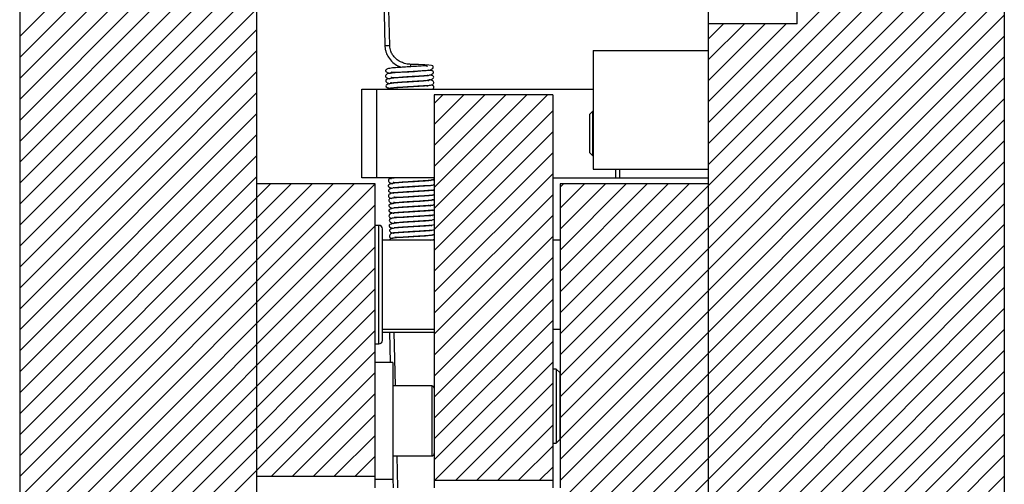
# Model space of a CAD drawing. Header units: inches. Extents: x 1694 to 2505, y -239 to -56.
# Tile 150 of 179: x 1889.32 to 1897.64, y -150.63 to -146.71. Entities that reach past the tile are written whole.
import ezdxf

# ---------------------------------------------------------------- set-up
doc = ezdxf.new("R2010")
doc.units = ezdxf.units.IN
doc.header["$LTSCALE"] = 0.5
doc.header["$MEASUREMENT"] = 0
doc.layers.add('SID-M-F', color=202, linetype='Continuous')
doc.layers.add('SID-M-S', color=105, linetype='Continuous')

msp = doc.modelspace()

# ---------------------------------------------------------------- hatches: boundary and pattern name
at = {"layer": 'SID-M-F'}
h = msp.add_hatch(dxfattribs=at)
h.set_pattern_fill('AR-PARQ1', color=256, style=0)
h.set_pattern_definition([(90, (1832.2, -196.733), (-12, 12), [12, -12]), (90, (1834.2, -196.733), (-12, 12), [12, -12]), (90, (1836.2, -196.733), (-12, 12), [12, -12]), (90, (1838.2, -196.733), (-12, 12), [12, -12]), (90, (1840.2, -196.733), (-12, 12), [12, -12]), (90, (1842.2, -196.733), (-12, 12), [12, -12]), (90, (1844.2, -196.733), (-12, 12), [12, -12]), (0, (1832.2, -184.733), (12, -12), [12, -12]), (0, (1832.2, -182.733), (12, -12), [12, -12]), (0, (1832.2, -180.733), (12, -12), [12, -12]), (0, (1832.2, -178.733), (12, -12), [12, -12]), (0, (1832.2, -176.733), (12, -12), [12, -12]), (0, (1832.2, -174.733), (12, -12), [12, -12]), (0, (1832.2, -172.733), (12, -12), [12, -12])])
h.paths.add_polyline_path([(1894.1664, -146.9741), (1894.1664, -147.9741), (1895.1364, -147.9741), (1895.1364, -146.9741)], flags=0)

# ---------------------------------------------------------------- linework, layer by layer
at = {"layer": 'SID-M-F', "linetype": 'Continuous'}
for p, q in [((1889.32341, -146.85676), (1891.32341, -144.85676)), ((1889.32341, -147.03354), (1891.32341, -145.03354)), ((1895.1364, -147.58451), (1897.6364, -145.08451)), ((1889.32341, -147.21032), (1891.32341, -145.21032)), ((1895.1364, -147.76129), (1897.6364, -145.26129)), ((1889.32341, -147.38709), (1891.32341, -145.38709)), ((1895.1364, -147.93806), (1897.6364, -145.43806)), ((1889.32341, -147.56387), (1891.32341, -145.56387)), ((1893.8864, -149.36484), (1897.6364, -145.61484)), ((1889.32341, -147.74065), (1891.32341, -145.74065)), ((1893.8864, -149.54162), (1897.6364, -145.79162)), ((1889.32341, -147.91742), (1891.32341, -145.91742)), ((1893.8864, -149.71839), (1897.6364, -145.96839)), ((1889.32341, -148.0942), (1891.32341, -146.0942)), ((1893.8864, -149.89517), (1897.6364, -146.14517)), ((1889.32341, -148.27098), (1891.32341, -146.27098)), ((1893.8864, -150.07195), (1897.6364, -146.32195)), ((1889.32341, -148.44775), (1891.32341, -146.44775)), ((1893.8864, -150.24872), (1897.6364, -146.49872)), ((1889.32341, -148.62453), (1891.32341, -146.62453)), ((1893.8864, -150.4255), (1897.6364, -146.6755)), ((1889.32341, -148.80131), (1891.32341, -146.80131)), ((1895.1364, -146.8774), (1895.2647, -146.7491)), ((1895.1364, -147.05418), (1895.44148, -146.7491)), ((1895.1364, -147.23095), (1895.61826, -146.7491)), ((1895.1364, -147.40773), (1895.79503, -146.7491)), ((1893.8864, -150.60228), (1897.6364, -146.85228)), ((1889.32341, -148.97808), (1891.32341, -146.97808)), ((1893.0009, -151.66455), (1897.6364, -147.02905)), ((1889.32341, -149.15486), (1891.32341, -147.15486)), ((1893.17768, -151.66455), (1897.6364, -147.20583)), ((1889.32341, -149.33164), (1891.32341, -147.33164)), ((1892.82341, -147.42263), (1892.89694, -147.3491)), ((1892.82341, -147.5994), (1893.07371, -147.3491)), ((1892.82341, -147.77618), (1893.25049, -147.3491)), ((1892.82341, -147.95296), (1893.42727, -147.3491)), ((1892.82341, -148.12973), (1893.60404, -147.3491)), ((1892.82341, -148.30651), (1893.78082, -147.3491)), ((1893.35445, -151.66455), (1897.6364, -147.38261)), ((1889.32341, -149.50841), (1891.32341, -147.50841)), ((1892.82341, -148.48329), (1893.82341, -147.48329)), ((1893.53123, -151.66455), (1897.6364, -147.55938)), ((1889.32341, -149.68519), (1891.32341, -147.68519)), ((1892.82341, -148.66006), (1893.82341, -147.66006)), ((1893.70801, -151.66455), (1897.6364, -147.73616)), ((1889.32341, -149.86197), (1891.32341, -147.86197)), ((1892.82341, -148.83684), (1893.82341, -147.83684)), ((1893.88478, -151.66455), (1897.6364, -147.91294)), ((1889.32341, -150.03874), (1891.32341, -148.03874)), ((1892.82341, -149.01362), (1893.82341, -148.01362)), ((1889.32341, -150.21552), (1891.43983, -148.0991)), ((1889.32341, -150.3923), (1891.61661, -148.0991)), ((1889.32341, -150.56907), (1891.79338, -148.0991)), ((1889.32341, -150.74585), (1891.97016, -148.0991)), ((1889.32341, -150.92263), (1892.14694, -148.0991)), ((1889.32341, -151.0994), (1892.32341, -148.0994)), ((1893.8864, -151.83971), (1897.6364, -148.08971)), ((1893.8864, -148.1274), (1893.9147, -148.0991)), ((1893.8864, -148.30418), (1894.09148, -148.0991)), ((1893.8864, -148.48095), (1894.26826, -148.0991)), ((1893.8864, -148.65773), (1894.44503, -148.0991)), ((1893.8864, -148.83451), (1894.62181, -148.0991)), ((1893.8864, -149.01129), (1894.79859, -148.0991)), ((1893.8864, -149.18806), (1894.97536, -148.0991)), ((1892.82341, -149.19039), (1893.82341, -148.19039)), ((1889.32341, -151.27618), (1892.32341, -148.27618)), ((1895.1364, -150.76649), (1897.6364, -148.26649)), ((1892.82341, -149.36717), (1893.82341, -148.36717)), ((1889.32341, -151.45296), (1892.32341, -148.45296)), ((1893.8864, -152.19327), (1897.6364, -148.44327)), ((1892.82341, -149.54395), (1893.82341, -148.54395)), ((1889.32341, -151.62973), (1892.32341, -148.62973)), ((1895.1364, -151.12004), (1897.6364, -148.62004)), ((1892.82341, -149.72072), (1893.82341, -148.72072)), ((1893.8864, -152.54682), (1897.6364, -148.79682)), ((1889.32341, -151.80651), (1892.32341, -148.80651)), ((1892.82341, -149.8975), (1893.82341, -148.8975)), ((1889.32341, -151.98329), (1892.32341, -148.98329)), ((1893.8864, -152.7236), (1897.6364, -148.9736)), ((1892.82341, -150.07428), (1893.82341, -149.07428)), ((1889.32341, -152.16006), (1892.32341, -149.16006)), ((1895.1364, -151.65037), (1897.6364, -149.15037)), ((1892.82341, -150.25105), (1893.82341, -149.25105)), ((1889.32341, -152.33684), (1892.32341, -149.33684)), ((1893.8864, -153.07715), (1897.6364, -149.32715)), ((1892.82341, -150.42783), (1893.82341, -149.42783)), ((1889.32341, -152.51362), (1892.32341, -149.51362)), ((1893.8864, -153.25393), (1897.6364, -149.50393)), ((1892.82892, -150.5991), (1893.82341, -149.60461)), ((1891.44925, -150.56455), (1892.32341, -149.69039)), ((1893.8864, -153.4307), (1897.6364, -149.6807)), ((1893.00569, -150.5991), (1893.82341, -149.78138)), ((1891.62603, -150.56455), (1892.32341, -149.86717)), ((1893.8864, -153.60748), (1897.6364, -149.85748)), ((1893.18247, -150.5991), (1893.82341, -149.95816)), ((1891.8028, -150.56455), (1892.32341, -150.04395)), ((1893.8864, -153.78426), (1897.6364, -150.03426)), ((1893.35925, -150.5991), (1893.82341, -150.13494)), ((1893.8864, -153.96103), (1897.6364, -150.21103)), ((1891.97958, -150.56455), (1892.32341, -150.22072)), ((1893.53603, -150.5991), (1893.82341, -150.31171)), ((1892.15636, -150.56455), (1892.32341, -150.3975)), ((1893.8864, -154.13781), (1897.6364, -150.38781)), ((1893.7128, -150.5991), (1893.82341, -150.48849)), ((1893.8864, -154.31459), (1897.6364, -150.56459))]:
    msp.add_line(p, q, dxfattribs=at)
at = {"layer": 'SID-M-S'}
for p, q in [((1889.32341, -142.5991), (1889.32341, -166.5991)), ((1891.32341, -142.5991), (1891.32341, -166.5991)), ((1895.1364, -142.5991), (1895.1364, -154.60119)), ((1897.6364, -142.5991), (1897.6364, -166.5991)), ((1892.37788, -145.7241), (1892.40692, -146.9343)), ((1892.44791, -146.93331), (1892.42226, -145.86472)), ((1895.8864, -146.7491), (1895.8864, -146.4491)), ((1895.8864, -146.7491), (1895.1364, -146.7491)), ((1894.1664, -146.9741), (1895.1364, -146.9741)), ((1894.1664, -146.9741), (1894.1664, -147.9741)), ((1892.62528, -147.09137), (1892.62526, -147.09137)), ((1892.62543, -147.09158), (1892.62528, -147.09137)), ((1892.69146, -147.09275), (1892.62543, -147.09158)), ((1892.74307, -147.0944), (1892.69146, -147.09275)), ((1892.77878, -147.09677), (1892.74307, -147.0944)), ((1892.75282, -147.14377), (1892.78692, -147.13968)), ((1892.80033, -147.09992), (1892.77878, -147.09677)), ((1892.78692, -147.13968), (1892.81048, -147.12732)), ((1892.81099, -147.10376), (1892.80033, -147.09992)), ((1892.81048, -147.12732), (1892.8152, -147.11756)), ((1892.81513, -147.10929), (1892.81099, -147.10376)), ((1892.8152, -147.11756), (1892.81513, -147.10929)), ((1892.45698, -147.15498), (1892.4631, -147.15754)), ((1892.4631, -147.15754), (1892.4956, -147.1582)), ((1892.4956, -147.1582), (1892.53627, -147.15705)), ((1892.53627, -147.15705), (1892.57401, -147.15505)), ((1892.57401, -147.15505), (1892.61013, -147.15284)), ((1892.61013, -147.15284), (1892.6554, -147.1501)), ((1892.6554, -147.1501), (1892.70634, -147.1469)), ((1892.70634, -147.1469), (1892.75282, -147.14377)), ((1892.2114, -148.0491), (1892.2114, -147.2991)), ((1892.2114, -147.2991), (1894.1664, -147.2991)), ((1892.3364, -147.2991), (1892.3364, -148.0491)), ((1893.82341, -147.3491), (1892.82341, -147.3491)), ((1892.82341, -147.3491), (1892.82341, -150.66455)), ((1893.82341, -147.3491), (1893.82341, -150.66455)), ((1894.1614, -147.4866), (1894.1364, -147.5116)), ((1894.1364, -147.8366), (1894.1364, -147.5116)), ((1894.1664, -147.4866), (1894.1614, -147.4866)), ((1894.1614, -147.8616), (1894.1614, -147.4866)), ((1894.1364, -147.8366), (1894.1614, -147.8616)), ((1894.1614, -147.8616), (1894.1664, -147.8616)), ((1892.82341, -148.0491), (1892.2114, -148.0491)), ((1893.82341, -148.0491), (1895.1364, -148.0491)), ((1894.1664, -147.9741), (1895.1364, -147.9741)), ((1894.3564, -148.0491), (1894.3564, -147.9741)), ((1894.3864, -147.9741), (1894.3864, -148.0491)), ((1892.32341, -148.0991), (1891.32341, -148.0991)), ((1892.32341, -150.66455), (1892.32341, -148.0991)), ((1892.82341, -148.07019), (1892.79783, -148.06597)), ((1893.8864, -148.0991), (1893.8864, -150.66455)), ((1895.1364, -148.0991), (1893.8864, -148.0991)), ((1892.82341, -148.15681), (1892.79979, -148.15209)), ((1892.82341, -148.27699), (1892.81824, -148.27627)), ((1892.35591, -148.4491), (1892.32341, -148.4491)), ((1892.35591, -149.4491), (1892.35591, -148.4491)), ((1892.82341, -148.44439), (1892.81879, -148.44401)), ((1892.38591, -149.4191), (1892.38591, -148.4791)), ((1892.82341, -148.49176), (1892.81053, -148.48996)), ((1892.82341, -148.5741), (1892.38591, -148.5741)), ((1893.8864, -148.5741), (1893.82341, -148.5741)), ((1892.38591, -149.3241), (1892.82341, -149.3241)), ((1892.38591, -149.3491), (1892.82341, -149.3491)), ((1892.44441, -149.3491), (1892.4506, -149.60697)), ((1892.49633, -149.80382), (1892.48542, -149.3491)), ((1893.82341, -149.3241), (1893.8864, -149.3241)), ((1892.32341, -149.4491), (1892.35591, -149.4491)), ((1892.47419, -149.60697), (1892.32341, -149.60697)), ((1892.47419, -149.60697), (1892.47419, -150.59122)), ((1893.85341, -149.6616), (1893.82341, -149.6616)), ((1893.88341, -149.6916), (1893.85341, -149.6616)), ((1893.85341, -149.6616), (1893.85341, -150.2866)), ((1893.88341, -149.6916), (1893.88341, -150.2566)), ((1892.80372, -149.80382), (1892.47419, -149.80382)), ((1892.80372, -149.80382), (1892.80372, -150.39437)), ((1893.82341, -150.2866), (1893.85341, -150.2866)), ((1893.85341, -150.2866), (1893.88341, -150.2566)), ((1892.47419, -150.39437), (1892.80372, -150.39437)), ((1892.51699, -150.66455), (1892.51051, -150.39437)), ((1891.32341, -150.56455), (1892.32341, -150.56455)), ((1892.32341, -150.59122), (1892.47419, -150.59122)), ((1892.47419, -150.59014), (1892.47598, -150.66455)), ((1892.82341, -150.5991), (1893.82341, -150.5991))]:
    msp.add_line(p, q, dxfattribs=at)
for centre, radius, start, end in [((1892.5443, -151.80231), 4.86995, 91.134143, 91.616499), ((1892.70524, -147.10742), 0.08158, 168.654181, 182.731434), ((1892.35591, -148.4791), 0.03, 0, 90), ((1892.35591, -149.4191), 0.03, 270, 0), ((1892.80372, -149.82351), 0.01969, 0, 90), ((1892.80372, -150.37469), 0.01969, 270, 0)]:
    msp.add_arc(centre, radius, start, end, dxfattribs=at)
for points, knots in [([(1892.40692, -146.9343), (1892.40769, -146.94477), (1892.40915, -146.96491), (1892.41882, -146.99833), (1892.43809, -147.03722), (1892.47144, -147.07453), (1892.50801, -147.10185), (1892.53561, -147.11252), (1892.54522, -147.11623)], [0, 0, 0, 0, 0.10870913, 0.20893511, 0.38536736, 0.64170984, 0.87527647, 1, 1, 1, 1]), ([(1892.62525, -147.09137), (1892.61533, -147.09077), (1892.59635, -147.08964), (1892.5664, -147.08211), (1892.53373, -147.06839), (1892.50048, -147.04533), (1892.47406, -147.01616), (1892.45789, -146.98521), (1892.44982, -146.95828), (1892.44856, -146.94178), (1892.44791, -146.93331)], [0, 0, 0, 0, 0.0927452, 0.177335, 0.3191348, 0.5056934, 0.7070996, 0.8447001, 0.9202791, 1, 1, 1, 1]), ([(1892.76563, -147.11), (1892.76366, -147.1083), (1892.75961, -147.1048), (1892.74551, -147.10411), (1892.72636, -147.10465), (1892.70157, -147.1063), (1892.66295, -147.10896), (1892.61048, -147.11217), (1892.55445, -147.11558), (1892.51214, -147.1184), (1892.47364, -147.12109), (1892.44264, -147.12475), (1892.42079, -147.13248), (1892.41039, -147.14094), (1892.41364, -147.15233), (1892.42948, -147.16261), (1892.44916, -147.16534), (1892.45374, -147.16597)], [0, 0, 0, 0, 0.0446009, 0.0917395, 0.1403721, 0.1904004, 0.2416313, 0.3449232, 0.4353483, 0.5088378, 0.5662511, 0.6731267, 0.7273619, 0.7921721, 0.8738551, 0.9706616, 1, 1, 1, 1]), ([(1892.78362, -147.14298), (1892.7837, -147.14283), (1892.78434, -147.14159), (1892.77908, -147.14272), (1892.7662, -147.14377), (1892.74017, -147.146), (1892.70021, -147.14875), (1892.64745, -147.1521), (1892.59618, -147.15522), (1892.54758, -147.15821), (1892.50189, -147.16134), (1892.46507, -147.16401), (1892.43683, -147.16763), (1892.42111, -147.17296), (1892.41323, -147.18205), (1892.41199, -147.19366), (1892.41821, -147.20328), (1892.43083, -147.21062), (1892.44258, -147.21144), (1892.44965, -147.21193)], [0, 0, 0, 0, 0.0059706, 0.05069, 0.0997396, 0.1509352, 0.2464252, 0.3326513, 0.4094618, 0.485446, 0.565523, 0.6496945, 0.7296674, 0.8007704, 0.8337197, 0.8676868, 0.9043821, 0.9425149, 1, 1, 1, 1]), ([(1892.77473, -147.1877), (1892.77347, -147.18694), (1892.77072, -147.18526), (1892.75688, -147.18687), (1892.73512, -147.18861), (1892.69942, -147.19105), (1892.65377, -147.1939), (1892.6049, -147.19688), (1892.5627, -147.19944), (1892.51998, -147.20265), (1892.47416, -147.20743), (1892.4367, -147.21339), (1892.41656, -147.21983), (1892.41254, -147.22885), (1892.41739, -147.23831), (1892.42805, -147.24926), (1892.44057, -147.25198), (1892.44909, -147.25383)], [0, 0, 0, 0, 0.0410487, 0.0893364, 0.1428886, 0.1994011, 0.297265, 0.3736419, 0.4329041, 0.5033024, 0.5906206, 0.6936308, 0.7886855, 0.868756, 0.90321, 0.934083, 1, 1, 1, 1]), ([(1892.45438, -147.28764), (1892.45677, -147.28843), (1892.46196, -147.29015), (1892.49465, -147.28662), (1892.53546, -147.28406), (1892.58044, -147.28119), (1892.62644, -147.2784), (1892.67341, -147.27559), (1892.72024, -147.27272), (1892.7615, -147.26976), (1892.79075, -147.2674), (1892.81012, -147.2632), (1892.81909, -147.25315), (1892.82022, -147.24336), (1892.81485, -147.23319), (1892.80369, -147.22612), (1892.79129, -147.22264), (1892.78047, -147.22192), (1892.77814, -147.22177)], [0, 0, 0, 0, 0.0704602, 0.1533347, 0.2326865, 0.3061584, 0.3750189, 0.4483709, 0.5280361, 0.6142527, 0.7019276, 0.7823531, 0.8206439, 0.8570348, 0.8903247, 0.9214437, 0.9831431, 1, 1, 1, 1]), ([(1892.45632, -147.24267), (1892.45653, -147.24308), (1892.45753, -147.24506), (1892.46502, -147.2462), (1892.48078, -147.24583), (1892.5075, -147.24374), (1892.54364, -147.24132), (1892.5925, -147.23827), (1892.64986, -147.23476), (1892.70684, -147.23154), (1892.7568, -147.22805), (1892.79722, -147.21982), (1892.8194, -147.20577), (1892.81948, -147.19351), (1892.80655, -147.18592), (1892.79008, -147.18295), (1892.78314, -147.1817)], [0, 0, 0, 0, 0.0138211, 0.0675736, 0.121576, 0.1760542, 0.241437, 0.3209892, 0.413942, 0.507815, 0.5995922, 0.6909653, 0.7807534, 0.8655613, 0.9433615, 1, 1, 1, 1]), ([(1892.45732, -147.19782), (1892.4608, -147.1991), (1892.46795, -147.20173), (1892.4924, -147.20225), (1892.52435, -147.2005), (1892.56237, -147.19792), (1892.6064, -147.19526), (1892.65749, -147.19215), (1892.70694, -147.18912), (1892.74866, -147.18649), (1892.78057, -147.18351), (1892.80619, -147.17565), (1892.82017, -147.16192), (1892.81648, -147.15068), (1892.80184, -147.14416), (1892.78253, -147.14174), (1892.77627, -147.14096)], [0, 0, 0, 0, 0.0715427, 0.1466943, 0.2096808, 0.2682166, 0.3374064, 0.4175189, 0.5034046, 0.5816459, 0.6525594, 0.7168748, 0.7846104, 0.8649774, 0.9562782, 1, 1, 1, 1]), ([(1892.77364, -147.23238), (1892.77318, -147.23145), (1892.77111, -147.22727), (1892.75305, -147.22966), (1892.71178, -147.23231), (1892.65458, -147.23609), (1892.59757, -147.23948), (1892.55072, -147.24241), (1892.51236, -147.24489), (1892.47559, -147.24847), (1892.44196, -147.25459), (1892.41951, -147.26206), (1892.41202, -147.27279), (1892.42143, -147.28595), (1892.44008, -147.29156), (1892.44906, -147.29426)], [0, 0, 0, 0, 0.0220532, 0.0987267, 0.1899479, 0.293066, 0.3852213, 0.4603251, 0.5223664, 0.5920532, 0.6733151, 0.7609974, 0.8456486, 0.9257099, 1, 1, 1, 1]), ([(1892.76998, -147.27837), (1892.76663, -147.27619), (1892.76086, -147.27241), (1892.7421, -147.27266), (1892.72045, -147.27376), (1892.69357, -147.27564), (1892.6531, -147.27835), (1892.60109, -147.28145), (1892.54774, -147.28476), (1892.50894, -147.28739), (1892.48103, -147.28941), (1892.45794, -147.29207), (1892.44077, -147.29529), (1892.43433, -147.29818), (1892.43229, -147.2991)], [0, 0, 0, 0, 0.0924165, 0.1594075, 0.2287148, 0.3001596, 0.373436, 0.5179819, 0.6400566, 0.7372333, 0.8136437, 0.8884027, 0.9646699, 1, 1, 1, 1]), ([(1892.8108, -147.2991), (1892.81114, -147.29891), (1892.81551, -147.29651), (1892.81979, -147.28874), (1892.81984, -147.27749), (1892.81438, -147.26972), (1892.80758, -147.26633), (1892.79752, -147.26545), (1892.79548, -147.26527)], [0, 0, 0, 0, 0.0155497, 0.1978911, 0.3647993, 0.5327623, 0.9051702, 1, 1, 1, 1]), ([(1892.49186, -148.0491), (1892.48548, -148.04966), (1892.46416, -148.05153), (1892.44551, -148.05561), (1892.43676, -148.06085), (1892.43562, -148.07104), (1892.44005, -148.0828), (1892.45141, -148.09099), (1892.46298, -148.09544), (1892.47123, -148.09593), (1892.47363, -148.09607)], [0, 0, 0, 0, 0.1105328, 0.36903, 0.5819777, 0.6733113, 0.7620154, 0.8578502, 0.9585744, 1, 1, 1, 1]), ([(1892.44446, -148.0491), (1892.44532, -148.04973), (1892.44964, -148.05288), (1892.45608, -148.05311), (1892.46123, -148.0533)], [0, 0, 0, 0, 0.2003489, 1, 1, 1, 1]), ([(1892.79493, -148.07413), (1892.79442, -148.07306), (1892.79253, -148.06913), (1892.77216, -148.0723), (1892.72955, -148.07496), (1892.67254, -148.07866), (1892.61733, -148.08197), (1892.57204, -148.08477), (1892.53266, -148.08741), (1892.49309, -148.09168), (1892.4584, -148.09829), (1892.43718, -148.10641), (1892.43274, -148.11764), (1892.44382, -148.13017), (1892.46009, -148.13434), (1892.46685, -148.13607)], [0, 0, 0, 0, 0.0286899, 0.1058509, 0.1993879, 0.3027665, 0.3915984, 0.4632288, 0.5266201, 0.6023821, 0.6923231, 0.7844301, 0.8694393, 0.94568, 1, 1, 1, 1]), ([(1892.79132, -148.11983), (1892.78789, -148.11779), (1892.7822, -148.11442), (1892.76404, -148.11491), (1892.74387, -148.116), (1892.71855, -148.11778), (1892.67933, -148.12043), (1892.62739, -148.12354), (1892.57255, -148.12693), (1892.52041, -148.13039), (1892.48049, -148.13351), (1892.4505, -148.14144), (1892.43604, -148.1496), (1892.43532, -148.1613), (1892.45098, -148.17317), (1892.47303, -148.17669), (1892.48119, -148.178)], [0, 0, 0, 0, 0.0665714, 0.1103549, 0.1563697, 0.2045418, 0.2547128, 0.3565954, 0.4444017, 0.5154384, 0.6349724, 0.6991482, 0.7707444, 0.8535229, 0.945821, 1, 1, 1, 1]), ([(1892.47652, -148.12935), (1892.47887, -148.13034), (1892.48393, -148.13248), (1892.51448, -148.12912), (1892.5539, -148.12664), (1892.59944, -148.12371), (1892.64762, -148.12079), (1892.69679, -148.11787), (1892.74507, -148.11506), (1892.7867, -148.11147), (1892.81236, -148.11036), (1892.82117, -148.1059), (1892.82341, -148.10477)], [0, 0, 0, 0, 0.0901351, 0.194366, 0.2989024, 0.4008218, 0.5006708, 0.6052034, 0.7167032, 0.8358758, 0.9583262, 1, 1, 1, 1]), ([(1892.47735, -148.08408), (1892.47785, -148.08481), (1892.47954, -148.08723), (1892.49013, -148.08849), (1892.51063, -148.08758), (1892.5418, -148.0852), (1892.58078, -148.08271), (1892.6302, -148.07967), (1892.68395, -148.07639), (1892.73524, -148.07352), (1892.77833, -148.07009), (1892.81021, -148.06499), (1892.8201, -148.0588), (1892.82341, -148.05673)], [0, 0, 0, 0, 0.0362901, 0.1217075, 0.2022545, 0.2813146, 0.3742078, 0.4822767, 0.6027186, 0.7199859, 0.833251, 0.9441812, 1, 1, 1, 1]), ([(1892.82341, -148.10954), (1892.82251, -148.10901), (1892.82088, -148.10807), (1892.81789, -148.10789), (1892.81654, -148.10781)], [0, 0, 0, 0, 0.55157884, 1, 1, 1, 1]), ([(1892.80363, -148.15664), (1892.80385, -148.1559), (1892.80459, -148.15349), (1892.79582, -148.15482), (1892.77605, -148.15584), (1892.73928, -148.15864), (1892.68625, -148.16211), (1892.63178, -148.16548), (1892.58057, -148.1686), (1892.5344, -148.17166), (1892.48706, -148.17513), (1892.45579, -148.17868), (1892.44033, -148.1901), (1892.43602, -148.20089), (1892.43885, -148.21105), (1892.4482, -148.21968), (1892.45834, -148.22095), (1892.46436, -148.2217)], [0, 0, 0, 0, 0.0216649, 0.070422, 0.1226107, 0.2231282, 0.3171729, 0.4039491, 0.4868556, 0.5688948, 0.6501244, 0.7975945, 0.8311638, 0.8656031, 0.9031258, 0.9425384, 1, 1, 1, 1]), ([(1892.80226, -148.19788), (1892.80216, -148.19733), (1892.8018, -148.19549), (1892.79388, -148.19675), (1892.7778, -148.19811), (1892.74778, -148.20041), (1892.70568, -148.20312), (1892.65623, -148.20617), (1892.61254, -148.20882), (1892.5699, -148.21151), (1892.52403, -148.21479), (1892.48151, -148.21836), (1892.45305, -148.2226), (1892.44226, -148.22796), (1892.43958, -148.23599), (1892.44133, -148.24733), (1892.45056, -148.25696), (1892.46305, -148.26312), (1892.47316, -148.26384), (1892.47759, -148.26416)], [0, 0, 0, 0, 0.0184397, 0.0623604, 0.1106515, 0.1624419, 0.2567417, 0.3357363, 0.3992405, 0.4625225, 0.5428823, 0.6408005, 0.7415902, 0.825406, 0.8614178, 0.8952511, 0.9315849, 0.9700502, 1, 1, 1, 1]), ([(1892.47435, -148.17222), (1892.47476, -148.17287), (1892.47556, -148.17414), (1892.4897, -148.17289), (1892.51239, -148.1713), (1892.5464, -148.16914), (1892.58749, -148.16666), (1892.6259, -148.16429), (1892.66542, -148.16192), (1892.70974, -148.15919), (1892.75456, -148.15641), (1892.79045, -148.15326), (1892.81406, -148.15266), (1892.82278, -148.14761), (1892.82341, -148.14725)], [0, 0, 0, 0, 0.07017, 0.1369672, 0.2043583, 0.3210177, 0.4133636, 0.4849774, 0.5654987, 0.6606384, 0.7704854, 0.8860395, 0.9917888, 1, 1, 1, 1]), ([(1892.48321, -148.20781), (1892.48427, -148.20876), (1892.48783, -148.21192), (1892.5094, -148.21246), (1892.54124, -148.2119), (1892.57914, -148.20935), (1892.62047, -148.20681), (1892.66902, -148.2039), (1892.71905, -148.20072), (1892.76286, -148.1982), (1892.79541, -148.1952), (1892.81609, -148.19313), (1892.82261, -148.18896), (1892.82341, -148.18845)], [0, 0, 0, 0, 0.052173, 0.1751768, 0.2789512, 0.3622603, 0.4528689, 0.5589933, 0.6799422, 0.7955271, 0.8976302, 0.9875414, 1, 1, 1, 1]), ([(1892.82341, -148.19701), (1892.82016, -148.19574), (1892.81574, -148.19402), (1892.80728, -148.1931), (1892.80503, -148.19285)], [0, 0, 0, 0, 0.73477714, 1, 1, 1, 1]), ([(1892.79972, -148.24224), (1892.79949, -148.24148), (1892.79831, -148.23754), (1892.7819, -148.24039), (1892.74291, -148.24277), (1892.68725, -148.24652), (1892.63112, -148.24986), (1892.58431, -148.25276), (1892.54423, -148.25534), (1892.5042, -148.25926), (1892.46737, -148.26574), (1892.44364, -148.27333), (1892.43603, -148.28451), (1892.4466, -148.29689), (1892.46239, -148.30461), (1892.47295, -148.30569), (1892.47354, -148.30575)], [0, 0, 0, 0, 0.0175043, 0.0909003, 0.1808339, 0.2834461, 0.3739227, 0.4473733, 0.5097227, 0.583321, 0.6714249, 0.7645501, 0.8501194, 0.9265472, 0.995939, 1, 1, 1, 1]), ([(1892.79517, -148.28837), (1892.79283, -148.28656), (1892.78656, -148.28174), (1892.76268, -148.28365), (1892.73228, -148.28557), (1892.69453, -148.28823), (1892.64252, -148.29136), (1892.58602, -148.29481), (1892.5427, -148.29767), (1892.51044, -148.29994), (1892.48225, -148.30311), (1892.45797, -148.30882), (1892.44168, -148.31661), (1892.43816, -148.32782), (1892.45189, -148.34043), (1892.47478, -148.34481), (1892.48463, -148.34669)], [0, 0, 0, 0, 0.0521728, 0.1395747, 0.1869314, 0.2364328, 0.3389061, 0.4292378, 0.5028024, 0.562612, 0.6235005, 0.6881949, 0.759245, 0.8407896, 0.931511, 1, 1, 1, 1]), ([(1892.48176, -148.29727), (1892.48311, -148.29843), (1892.4854, -148.30041), (1892.49748, -148.29952), (1892.5177, -148.29792), (1892.54952, -148.29563), (1892.59414, -148.29279), (1892.64236, -148.28984), (1892.69193, -148.2869), (1892.74113, -148.28409), (1892.78496, -148.28043), (1892.81232, -148.27901), (1892.82147, -148.27512), (1892.82341, -148.27429)], [0, 0, 0, 0, 0.071958, 0.1229879, 0.1766278, 0.2838084, 0.3894034, 0.4934501, 0.6009799, 0.7153121, 0.8373463, 0.9654812, 1, 1, 1, 1]), ([(1892.4821, -148.25216), (1892.48195, -148.25273), (1892.48119, -148.25571), (1892.49241, -148.25652), (1892.51051, -148.25641), (1892.54047, -148.25406), (1892.57767, -148.25165), (1892.62533, -148.2487), (1892.67874, -148.24542), (1892.73071, -148.24252), (1892.77502, -148.23928), (1892.80791, -148.23524), (1892.81948, -148.22931), (1892.82341, -148.2273)], [0, 0, 0, 0, 0.0209795, 0.1104455, 0.1945609, 0.2741081, 0.3655558, 0.4724803, 0.5938704, 0.7142717, 0.829804, 0.9422524, 1, 1, 1, 1]), ([(1892.82341, -148.23786), (1892.81941, -148.23624), (1892.81407, -148.23407), (1892.80677, -148.23346), (1892.80493, -148.23331)], [0, 0, 0, 0, 0.7472366, 1, 1, 1, 1]), ([(1892.80725, -148.32546), (1892.80728, -148.32533), (1892.80768, -148.32321), (1892.80195, -148.32397), (1892.78587, -148.32394), (1892.75176, -148.32654), (1892.69979, -148.32997), (1892.64475, -148.33344), (1892.59248, -148.33661), (1892.5454, -148.33962), (1892.49603, -148.34347), (1892.46038, -148.34551), (1892.44092, -148.36209), (1892.44123, -148.37657), (1892.44925, -148.38697), (1892.45984, -148.38889), (1892.46652, -148.3901)], [0, 0, 0, 0, 0.003216, 0.0506569, 0.1023732, 0.2044363, 0.3008534, 0.390572, 0.4753464, 0.558367, 0.6397042, 0.7887547, 0.8563871, 0.8934317, 0.9328082, 1, 1, 1, 1]), ([(1892.80728, -148.36594), (1892.8073, -148.36574), (1892.80747, -148.36381), (1892.80214, -148.36495), (1892.78879, -148.36593), (1892.76093, -148.36832), (1892.7193, -148.37099), (1892.66874, -148.37415), (1892.62397, -148.37686), (1892.58111, -148.37953), (1892.53578, -148.38265), (1892.49199, -148.38622), (1892.46153, -148.38984), (1892.44795, -148.39523), (1892.4441, -148.40178), (1892.44368, -148.41161), (1892.45028, -148.42246), (1892.46252, -148.4305), (1892.47356, -148.43163), (1892.47925, -148.43221)], [0, 0, 0, 0, 0.0051454, 0.0480654, 0.0953121, 0.1468241, 0.2440251, 0.3262138, 0.3932033, 0.4556562, 0.5339666, 0.6290024, 0.7307904, 0.8167246, 0.8537489, 0.8878259, 0.9231641, 0.9604109, 1, 1, 1, 1]), ([(1892.47808, -148.34084), (1892.47796, -148.34145), (1892.47766, -148.34289), (1892.48782, -148.34199), (1892.50831, -148.34044), (1892.54179, -148.33819), (1892.58384, -148.33562), (1892.623, -148.33321), (1892.66234, -148.33083), (1892.70592, -148.32817), (1892.75142, -148.32541), (1892.78888, -148.32212), (1892.81269, -148.32179), (1892.82249, -148.3177), (1892.82341, -148.31732)], [0, 0, 0, 0, 0.046304, 0.1106886, 0.1799167, 0.3028869, 0.402201, 0.4783663, 0.5580764, 0.6522693, 0.7610212, 0.8794437, 0.9886764, 1, 1, 1, 1]), ([(1892.4867, -148.37638), (1892.4871, -148.37696), (1892.48934, -148.38019), (1892.50854, -148.38053), (1892.53942, -148.38069), (1892.57685, -148.37827), (1892.61743, -148.37573), (1892.6644, -148.37286), (1892.71502, -148.36994), (1892.77113, -148.3655), (1892.80787, -148.36658), (1892.82264, -148.35901), (1892.82341, -148.35862)], [0, 0, 0, 0, 0.0282708, 0.1565837, 0.2678241, 0.3559366, 0.444812, 0.5494735, 0.6699729, 0.790572, 0.9891841, 1, 1, 1, 1]), ([(1892.82341, -148.3248), (1892.81955, -148.32332), (1892.81514, -148.32162), (1892.80551, -148.32069), (1892.8043, -148.32057)], [0, 0, 0, 0, 0.8740223, 1, 1, 1, 1]), ([(1892.82341, -148.36418), (1892.82261, -148.36386), (1892.82011, -148.36286), (1892.81511, -148.36233), (1892.81171, -148.36197)], [0, 0, 0, 0, 0.3207438, 1, 1, 1, 1]), ([(1892.8035, -148.41071), (1892.80195, -148.40951), (1892.79789, -148.40635), (1892.77493, -148.4094), (1892.74596, -148.41139), (1892.70957, -148.41387), (1892.66186, -148.41673), (1892.61045, -148.41989), (1892.568, -148.42248), (1892.52795, -148.42558), (1892.48764, -148.43106), (1892.45679, -148.43797), (1892.4414, -148.44764), (1892.44363, -148.45954), (1892.45896, -148.47082), (1892.47356, -148.47307), (1892.47869, -148.47386)], [0, 0, 0, 0, 0.0517897, 0.1352129, 0.1830877, 0.2348086, 0.3326363, 0.4135444, 0.4779382, 0.545604, 0.6277051, 0.7222011, 0.8116774, 0.8920912, 0.9620861, 1, 1, 1, 1]), ([(1892.80007, -148.45621), (1892.79958, -148.45558), (1892.79634, -148.4514), (1892.78292, -148.45138), (1892.75917, -148.45248), (1892.73538, -148.45417), (1892.70714, -148.45611), (1892.66619, -148.45871), (1892.61634, -148.46167), (1892.56656, -148.46484), (1892.52989, -148.46727), (1892.49983, -148.46985), (1892.4729, -148.47434), (1892.4524, -148.48111), (1892.44178, -148.49053), (1892.44767, -148.50254), (1892.46435, -148.51212), (1892.48107, -148.5143), (1892.48432, -148.51472)], [0, 0, 0, 0, 0.014845, 0.0979433, 0.1432845, 0.1909948, 0.2409422, 0.2929625, 0.3914688, 0.4731866, 0.5380829, 0.5982639, 0.6624334, 0.7312452, 0.8072678, 0.8904654, 0.9786601, 1, 1, 1, 1]), ([(1892.48471, -148.42127), (1892.48471, -148.42128), (1892.4853, -148.42341), (1892.49397, -148.42467), (1892.51093, -148.42511), (1892.53923, -148.42294), (1892.57503, -148.42056), (1892.62069, -148.41772), (1892.6735, -148.41447), (1892.72602, -148.41149), (1892.77161, -148.40838), (1892.80557, -148.40512), (1892.81879, -148.39955), (1892.82341, -148.3976)], [0, 0, 0, 0, 0.0007568, 0.0948533, 0.1830115, 0.2643778, 0.354426, 0.4602771, 0.5818294, 0.7058875, 0.8241755, 0.9385448, 1, 1, 1, 1]), ([(1892.48548, -148.46592), (1892.48565, -148.46625), (1892.48702, -148.46877), (1892.49737, -148.4684), (1892.52912, -148.4658), (1892.56957, -148.46309), (1892.61604, -148.46018), (1892.66539, -148.45718), (1892.71569, -148.45433), (1892.76392, -148.45112), (1892.80199, -148.44833), (1892.81728, -148.44454), (1892.82341, -148.44302)], [0, 0, 0, 0, 0.0143966, 0.113047, 0.2211089, 0.3300565, 0.4384877, 0.5472216, 0.6614753, 0.7830035, 0.9130826, 1, 1, 1, 1]), ([(1892.82341, -148.40456), (1892.82291, -148.40431), (1892.81976, -148.40272), (1892.81485, -148.40247), (1892.81071, -148.40226)], [0, 0, 0, 0, 0.1562102, 1, 1, 1, 1]), ([(1892.80701, -148.49666), (1892.80683, -148.49577), (1892.80627, -148.49303), (1892.79649, -148.49338), (1892.77623, -148.49357), (1892.73894, -148.4961), (1892.68514, -148.49968), (1892.63011, -148.50305), (1892.57928, -148.50616), (1892.53478, -148.50923), (1892.50085, -148.51156), (1892.47281, -148.5154), (1892.4559, -148.52067), (1892.44639, -148.53097), (1892.44453, -148.54193), (1892.45127, -148.55565), (1892.46519, -148.55707), (1892.475, -148.55807)], [0, 0, 0, 0, 0.0244234, 0.0747537, 0.1264762, 0.2263397, 0.32092, 0.4092189, 0.4938505, 0.5759067, 0.6553153, 0.7296495, 0.798812, 0.8324421, 0.8685284, 0.9073757, 1, 1, 1, 1]), ([(1892.81166, -148.53428), (1892.81104, -148.53375), (1892.80958, -148.53252), (1892.79831, -148.53407), (1892.77949, -148.53563), (1892.74821, -148.53787), (1892.70614, -148.54059), (1892.65754, -148.54357), (1892.61356, -148.54623), (1892.56983, -148.54901), (1892.52355, -148.55243), (1892.48435, -148.55543), (1892.45905, -148.5607), (1892.44927, -148.56443), (1892.44857, -148.57238), (1892.44842, -148.5741)], [0, 0, 0, 0, 0.03991712, 0.09321846, 0.15161281, 0.21136951, 0.31790896, 0.4073969, 0.4802691, 0.55955571, 0.65695751, 0.77247307, 0.88282257, 0.97467944, 1, 1, 1, 1]), ([(1892.48045, -148.51002), (1892.48066, -148.51034), (1892.48127, -148.51123), (1892.49138, -148.51076), (1892.5192, -148.50842), (1892.56197, -148.5057), (1892.60319, -148.50317), (1892.64236, -148.50077), (1892.68325, -148.49829), (1892.72849, -148.49563), (1892.77158, -148.49226), (1892.80247, -148.49154), (1892.81795, -148.48747), (1892.82341, -148.48604)], [0, 0, 0, 0, 0.03432651, 0.09702227, 0.23188641, 0.34738735, 0.43954708, 0.51500244, 0.60184487, 0.70298138, 0.81852828, 0.93597524, 1, 1, 1, 1]), ([(1892.49139, -148.54464), (1892.49226, -148.5455), (1892.49553, -148.54876), (1892.51728, -148.54916), (1892.5499, -148.54881), (1892.58828, -148.54628), (1892.62954, -148.54372), (1892.67761, -148.54087), (1892.72747, -148.53759), (1892.78088, -148.53503), (1892.80753, -148.5303), (1892.82341, -148.52749)], [0, 0, 0, 0, 0.0471639, 0.1779949, 0.2886886, 0.3760019, 0.468296, 0.576606, 0.7006673, 0.8216594, 1, 1, 1, 1]), ([(1892.82341, -148.53185), (1892.82248, -148.53154), (1892.81975, -148.53062), (1892.81463, -148.53013), (1892.81125, -148.52982)], [0, 0, 0, 0, 0.3395013, 1, 1, 1, 1]), ([(1892.79464, -148.5741), (1892.8032, -148.57326), (1892.81471, -148.57215), (1892.82163, -148.56885), (1892.82341, -148.56801)], [0, 0, 0, 0, 0.7436019, 1, 1, 1, 1]), ([(1892.82341, -148.57198), (1892.82267, -148.57169), (1892.82056, -148.57085), (1892.81748, -148.57069), (1892.81547, -148.57059)], [0, 0, 0, 0, 0.3465293, 1, 1, 1, 1])]:
    msp.add_open_spline(points, degree=3, knots=knots, dxfattribs=at)

doc.saveas('drawing.dxf')
